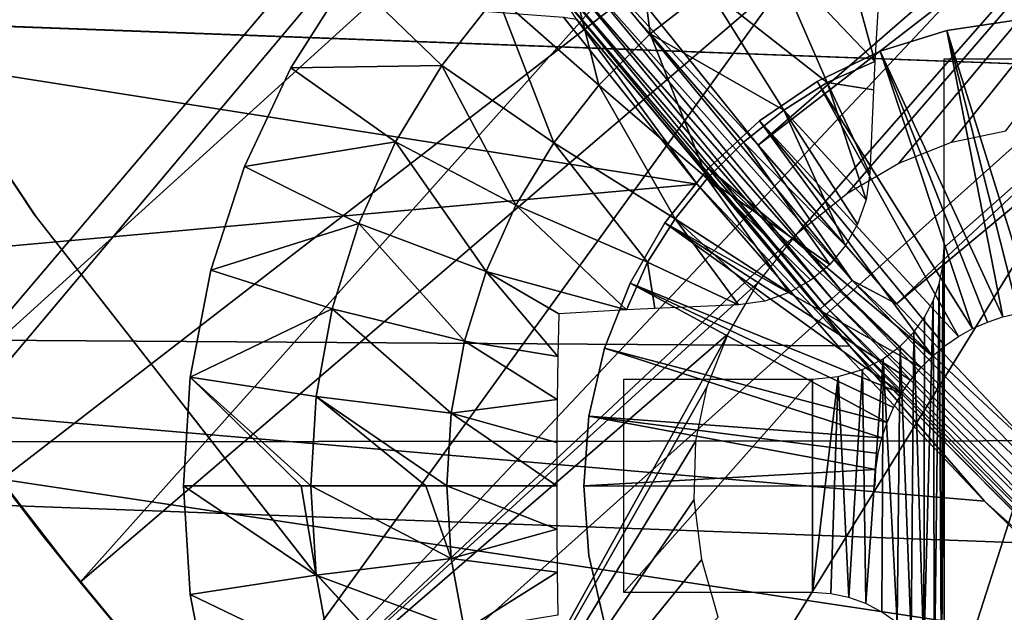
# Model space of a CAD drawing. Header units: millimetres. Extents: x -30.2 to 30.2, y -30.2 to 30.2.
# Tile 15 of 191: x -17.3 to -13.6, y -13.9 to -11.7. Entities that reach past the tile are written whole.
import ezdxf

# ---------------------------------------------------------------- set-up
doc = ezdxf.new("R2010")
doc.units = ezdxf.units.MM
doc.header["$LTSCALE"] = 81.481481
for name, color, linetype in [('1', 7, 'CONTINUOUS'), ('122', 7, 'CONTINUOUS'), ('174', 7, 'CONTINUOUS'), ('175', 7, 'CONTINUOUS'), ('277', 7, 'CONTINUOUS'), ('281', 7, 'CONTINUOUS'), ('3', 7, 'CONTINUOUS'), ('302', 7, 'CONTINUOUS'), ('303', 7, 'CONTINUOUS'), ('304', 7, 'CONTINUOUS'), ('305', 7, 'CONTINUOUS'), ('306', 7, 'CONTINUOUS'), ('307', 7, 'CONTINUOUS'), ('308', 7, 'CONTINUOUS'), ('309', 7, 'CONTINUOUS'), ('68', 7, 'CONTINUOUS'), ('72', 7, 'CONTINUOUS'), ('74', 7, 'CONTINUOUS'), ('79', 7, 'CONTINUOUS'), ('85', 7, 'CONTINUOUS')]:
    doc.layers.add(name, color=color, linetype=linetype)

msp = doc.modelspace()

# ---------------------------------------------------------------- linework, layer by layer
at = {"layer": '1', "color": 251, "linetype": 'Continuous', "true_color": 0x4c4c4c}
for points in [[(23.6812, -13.2291, 4.4), (-24.5928, -11.4456, 4.4), (24.6157, -11.3964, 4.4), (23.6812, -13.2291, 4.4)], [(-23.6543, -13.2769, 4.4), (-24.5928, -11.4456, 4.4), (23.6812, -13.2291, 4.4), (-23.6543, -13.2769, 4.4)], [(22.6143, -14.9798, 4.4), (-23.6543, -13.2769, 4.4), (23.6812, -13.2291, 4.4), (22.6143, -14.9798, 4.4)], [(-22.5838, -15.0255, 4.4), (-23.6543, -13.2769, 4.4), (22.6143, -14.9798, 4.4), (-22.5838, -15.0255, 4.4)]]:
    msp.add_3dface(points, dxfattribs=at)
at = {"layer": '122', "color": 251, "linetype": 'Continuous', "true_color": 0x4c4c4c}
msp.add_3dface([(-16.913, -14.9645, -212.2044), (-18.0421, -14.2971, -162.0965), (-17.7946, -13.9046, -212.2044), (-16.913, -14.9645, -212.2044)], dxfattribs=at)
at = {"layer": '174', "color": 251, "linetype": 'Continuous', "true_color": 0x4c4c4c}
for points in [[(-18.5998, -11.651, -211.7), (-18.1193, -12.3875, -211.7), (-12.6028, -5.5907, -211.7), (-18.5998, -11.651, -211.7)], [(-12.6028, -5.5907, -211.7), (-18.1193, -12.3875, -211.7), (-12.0972, -6.611, -211.7), (-12.6028, -5.5907, -211.7)], [(-18.1193, -12.3875, -211.7), (-17.6106, -13.102, -211.7), (-12.0972, -6.611, -211.7), (-18.1193, -12.3875, -211.7)], [(-12.0972, -6.611, -211.7), (-17.6106, -13.102, -211.7), (-11.5192, -7.575, -211.7), (-12.0972, -6.611, -211.7)], [(-17.6106, -13.102, -211.7), (-17.0726, -13.7954, -211.7), (-11.5192, -7.575, -211.7), (-17.6106, -13.102, -211.7)], [(-11.5192, -7.575, -211.7), (-17.0726, -13.7954, -211.7), (-10.8687, -8.4828, -211.7), (-11.5192, -7.575, -211.7)], [(-17.0726, -13.7954, -211.7), (-16.5011, -14.4718, -211.7), (-10.8687, -8.4828, -211.7), (-17.0726, -13.7954, -211.7)], [(-10.8687, -8.4828, -211.7), (-16.5011, -14.4718, -211.7), (-14.3835, -12.4866, -211.7), (-10.8687, -8.4828, -211.7)], [(-10.8687, -8.4828, -211.7), (-14.3835, -12.4866, -211.7), (-14.1969, -12.3385, -211.7), (-10.8687, -8.4828, -211.7)], [(-14.0047, -12.2255, -211.7), (-10.8687, -8.4828, -211.7), (-14.1969, -12.3385, -211.7), (-14.0047, -12.2255, -211.7)], [(-13.807, -12.1474, -211.7), (-10.8687, -8.4828, -211.7), (-14.0047, -12.2255, -211.7), (-13.807, -12.1474, -211.7)], [(-13.6033, -12.1045, -211.7), (-10.8687, -8.4828, -211.7), (-13.807, -12.1474, -211.7), (-13.6033, -12.1045, -211.7)], [(-8.4828, -10.8687, -211.7), (-13.9324, -16.9579, -211.7), (-7.575, -11.5192, -211.7), (-8.4828, -10.8687, -211.7)], [(-13.9324, -16.9579, -211.7), (-8.4828, -10.8687, -211.7), (-12.4866, -14.3835, -211.7), (-13.9324, -16.9579, -211.7)], [(-13.9324, -16.9579, -211.7), (-13.2352, -17.5096, -211.7), (-7.575, -11.5192, -211.7), (-13.9324, -16.9579, -211.7)], [(-14.3835, -12.4866, -211.7), (-16.5011, -14.4718, -211.7), (-14.5315, -12.6732, -211.7), (-14.3835, -12.4866, -211.7)], [(-14.5315, -12.6732, -211.7), (-16.5011, -14.4718, -211.7), (-14.6446, -12.8654, -211.7), (-14.5315, -12.6732, -211.7)], [(-16.5011, -14.4718, -211.7), (-15.8982, -15.1293, -211.7), (-14.6446, -12.8654, -211.7), (-16.5011, -14.4718, -211.7)], [(-14.6446, -12.8654, -211.7), (-15.8982, -15.1293, -211.7), (-14.7226, -13.0631, -211.7), (-14.6446, -12.8654, -211.7)], [(-14.7226, -13.0631, -211.7), (-15.8982, -15.1293, -211.7), (-14.7655, -13.2667, -211.7), (-14.7226, -13.0631, -211.7)], [(-14.7655, -13.2667, -211.7), (-15.8982, -15.1293, -211.7), (-14.7718, -13.4858, -211.7), (-14.7655, -13.2667, -211.7)], [(-14.7718, -13.4858, -211.7), (-15.8982, -15.1293, -211.7), (-14.7429, -13.7115, -211.7), (-14.7718, -13.4858, -211.7)], [(-14.7429, -13.7115, -211.7), (-15.8982, -15.1293, -211.7), (-14.6815, -13.9269, -211.7), (-14.7429, -13.7115, -211.7)]]:
    msp.add_3dface(points, dxfattribs=at)
at = {"layer": '175', "color": 251, "linetype": 'Continuous', "true_color": 0x4c4c4c}
for points in [[(-17.2159, -13.6167, -124.7), (-17.6106, -13.102, -211.7), (-17.7365, -12.9312, -124.7), (-17.2159, -13.6167, -124.7)], [(-17.0726, -13.7954, -211.7), (-17.6106, -13.102, -211.7), (-17.2159, -13.6167, -124.7), (-17.0726, -13.7954, -211.7)], [(-16.6688, -14.2812, -124.7), (-17.0726, -13.7954, -211.7), (-17.2159, -13.6167, -124.7), (-16.6688, -14.2812, -124.7)], [(-16.5011, -14.4718, -211.7), (-17.0726, -13.7954, -211.7), (-16.6688, -14.2812, -124.7), (-16.5011, -14.4718, -211.7)]]:
    msp.add_3dface(points, dxfattribs=at)
at = {"layer": '277', "color": 25, "linetype": 'Continuous', "true_color": 0x996633}
for points in [[(-20.5056, -13.4346, -213.1859), (-20.3872, -13.3161, -213.2), (-13.4346, -20.5056, -213.1859), (-20.5056, -13.4346, -213.1859)], [(-20.3872, -13.3161, -213.2), (-13.3161, -20.3872, -213.2), (-13.4346, -20.5056, -213.1859), (-20.3872, -13.3161, -213.2)], [(-20.6207, -13.5497, -213.1439), (-20.5056, -13.4346, -213.1859), (-13.5497, -20.6207, -213.1439), (-20.6207, -13.5497, -213.1439)], [(-20.5056, -13.4346, -213.1859), (-13.4346, -20.5056, -213.1859), (-13.5497, -20.6207, -213.1439), (-20.5056, -13.4346, -213.1859)], [(-20.7292, -13.6581, -213.0752), (-20.6207, -13.5497, -213.1439), (-13.6581, -20.7292, -213.0752), (-20.7292, -13.6581, -213.0752)], [(-20.6207, -13.5497, -213.1439), (-13.5497, -20.6207, -213.1439), (-13.6581, -20.7292, -213.0752), (-20.6207, -13.5497, -213.1439)], [(-20.8281, -13.757, -212.9818), (-20.7292, -13.6581, -213.0752), (-13.757, -20.8281, -212.9818), (-20.8281, -13.757, -212.9818)], [(-20.7292, -13.6581, -213.0752), (-13.6581, -20.7292, -213.0752), (-13.757, -20.8281, -212.9818), (-20.7292, -13.6581, -213.0752)], [(-20.9144, -13.8434, -212.8663), (-20.8281, -13.757, -212.9818), (-13.8434, -20.9144, -212.8663), (-20.9144, -13.8434, -212.8663)], [(-20.8281, -13.757, -212.9818), (-13.757, -20.8281, -212.9818), (-13.8434, -20.9144, -212.8663), (-20.8281, -13.757, -212.9818)], [(-20.9859, -13.9148, -212.732), (-20.9144, -13.8434, -212.8663), (-13.9148, -20.9859, -212.732), (-20.9859, -13.9148, -212.732)], [(-20.9144, -13.8434, -212.8663), (-13.8434, -20.9144, -212.8663), (-13.9148, -20.9859, -212.732), (-20.9144, -13.8434, -212.8663)]]:
    msp.add_3dface(points, dxfattribs=at)
at = {"layer": '281', "color": 25, "linetype": 'Continuous', "true_color": 0x996633}
msp.add_3dface([(-20.7138, -13.6427, -212.3913), (-27.1995, -20.1284, -190.2479), (-13.6427, -20.7138, -212.3913), (-20.7138, -13.6427, -212.3913)], dxfattribs=at)
at = {"layer": '3', "color": 251, "linetype": 'Continuous', "true_color": 0x4c4c4c}
for points in [[(-20.2259, -11.3513, 6.367), (-19.3434, -12.7974, 6.367), (-15.1715, -8.5146, 6.644), (-20.2259, -11.3513, 6.367)], [(-19.3434, -12.7974, 6.367), (-14.5095, -9.5994, 6.644), (-15.1715, -8.5146, 6.644), (-19.3434, -12.7974, 6.367)], [(-19.3434, -12.7974, 6.367), (-18.3576, -14.1753, 6.367), (-14.5095, -9.5994, 6.644), (-19.3434, -12.7974, 6.367)], [(-18.3576, -14.1753, 6.367), (-13.77, -10.6329, 6.644), (-14.5095, -9.5994, 6.644), (-18.3576, -14.1753, 6.367)], [(-18.3576, -14.1753, 6.367), (-17.2739, -15.4775, 6.367), (-13.77, -10.6329, 6.644), (-18.3576, -14.1753, 6.367)], [(-17.2739, -15.4775, 6.367), (-12.9572, -11.6097, 6.644), (-13.77, -10.6329, 6.644), (-17.2739, -15.4775, 6.367)], [(-17.2739, -15.4775, 6.367), (-16.098, -16.6971, 6.367), (-12.9572, -11.6097, 6.644), (-17.2739, -15.4775, 6.367)], [(-16.098, -16.6971, 6.367), (-12.0751, -12.5245, 6.644), (-12.9572, -11.6097, 6.644), (-16.098, -16.6971, 6.367)], [(-16.098, -16.6971, 6.367), (-14.8363, -17.8276, 6.367), (-12.0751, -12.5245, 6.644), (-16.098, -16.6971, 6.367)], [(-14.8363, -17.8276, 6.367), (-11.1287, -13.3725, 6.644), (-12.0751, -12.5245, 6.644), (-14.8363, -17.8276, 6.367)], [(-14.8363, -17.8276, 6.367), (-13.4954, -18.8631, 6.367), (-11.1287, -13.3725, 6.644), (-14.8363, -17.8276, 6.367)]]:
    msp.add_3dface(points, dxfattribs=at)
at = {"layer": '302', "linetype": 'Continuous'}
for points in [[(-13.8244, -11.7289, -206.7), (-13.5658, -11.6899, -206.7), (-13.8244, -11.7289, -213.2), (-13.8244, -11.7289, -206.7)], [(-13.8244, -11.7289, -213.2), (-13.5658, -11.6899, -206.7), (-13.5658, -11.6899, -213.2), (-13.8244, -11.7289, -213.2)], [(-14.0744, -11.806, -206.7), (-13.8244, -11.7289, -206.7), (-14.0744, -11.806, -213.2), (-14.0744, -11.806, -206.7)], [(-14.0744, -11.806, -213.2), (-13.8244, -11.7289, -206.7), (-13.8244, -11.7289, -213.2), (-14.0744, -11.806, -213.2)], [(-14.31, -11.9195, -206.7), (-14.0744, -11.806, -206.7), (-14.31, -11.9195, -213.2), (-14.31, -11.9195, -206.7)], [(-14.31, -11.9195, -213.2), (-14.0744, -11.806, -206.7), (-14.0744, -11.806, -213.2), (-14.31, -11.9195, -213.2)], [(-14.5261, -12.0668, -206.7), (-14.31, -11.9195, -206.7), (-14.5261, -12.0668, -213.2), (-14.5261, -12.0668, -206.7)], [(-14.5261, -12.0668, -213.2), (-14.31, -11.9195, -206.7), (-14.31, -11.9195, -213.2), (-14.5261, -12.0668, -213.2)], [(-14.7179, -12.2447, -206.7), (-14.5261, -12.0668, -206.7), (-14.7179, -12.2447, -213.2), (-14.7179, -12.2447, -206.7)], [(-14.7179, -12.2447, -213.2), (-14.5261, -12.0668, -206.7), (-14.5261, -12.0668, -213.2), (-14.7179, -12.2447, -213.2)], [(-14.8809, -12.4492, -206.7), (-14.7179, -12.2447, -206.7), (-14.8809, -12.4492, -213.2), (-14.8809, -12.4492, -206.7)], [(-14.8809, -12.4492, -213.2), (-14.7179, -12.2447, -206.7), (-14.7179, -12.2447, -213.2), (-14.8809, -12.4492, -213.2)], [(-15.0117, -12.6757, -206.7), (-14.8809, -12.4492, -206.7), (-15.0117, -12.6757, -213.2), (-15.0117, -12.6757, -206.7)], [(-15.0117, -12.6757, -213.2), (-14.8809, -12.4492, -206.7), (-14.8809, -12.4492, -213.2), (-15.0117, -12.6757, -213.2)], [(-15.1073, -12.9192, -206.7), (-15.0117, -12.6757, -206.7), (-15.1073, -12.9192, -213.2), (-15.1073, -12.9192, -206.7)], [(-15.1073, -12.9192, -213.2), (-15.0117, -12.6757, -206.7), (-15.0117, -12.6757, -213.2), (-15.1073, -12.9192, -213.2)], [(-15.1655, -13.1742, -206.7), (-15.1073, -12.9192, -206.7), (-15.1655, -13.1742, -213.2), (-15.1655, -13.1742, -206.7)], [(-15.1655, -13.1742, -213.2), (-15.1073, -12.9192, -206.7), (-15.1073, -12.9192, -213.2), (-15.1655, -13.1742, -213.2)], [(-15.185, -13.435, -206.7), (-15.1655, -13.1742, -206.7), (-15.185, -13.435, -213.2), (-15.185, -13.435, -206.7)], [(-15.185, -13.435, -213.2), (-15.1655, -13.1742, -206.7), (-15.1655, -13.1742, -213.2), (-15.185, -13.435, -213.2)]]:
    msp.add_3dface(points, dxfattribs=at)
at = {"layer": '303', "linetype": 'Continuous'}
for points in [[(-15.185, -13.435, -206.7), (-15.185, -13.435, -213.2), (-15.1655, -13.6959, -213.2), (-15.185, -13.435, -206.7)], [(-15.1655, -13.6959, -206.7), (-15.185, -13.435, -206.7), (-15.1655, -13.6959, -213.2), (-15.1655, -13.6959, -206.7)], [(-15.1073, -13.9508, -206.7), (-15.1655, -13.6959, -206.7), (-15.1073, -13.9509, -213.2), (-15.1073, -13.9508, -206.7)], [(-15.1073, -13.9509, -213.2), (-15.1655, -13.6959, -206.7), (-15.1655, -13.6959, -213.2), (-15.1073, -13.9509, -213.2)]]:
    msp.add_3dface(points, dxfattribs=at)
at = {"layer": '304', "linetype": 'Continuous'}
for points in [[(-13.5658, -11.6899, -206.7), (-13.8244, -11.7289, -206.7), (-13.4957, -12.7797, -203.7), (-13.5658, -11.6899, -206.7)], [(-13.8244, -11.7289, -206.7), (-14.0744, -11.806, -206.7), (-13.6151, -12.8021, -203.7), (-13.8244, -11.7289, -206.7)], [(-13.4957, -12.7797, -203.7), (-13.8244, -11.7289, -206.7), (-13.5559, -12.7881, -203.7), (-13.4957, -12.7797, -203.7)], [(-13.5559, -12.7881, -203.7), (-13.8244, -11.7289, -206.7), (-13.6151, -12.8021, -203.7), (-13.5559, -12.7881, -203.7)], [(-14.0744, -11.806, -206.7), (-14.31, -11.9195, -206.7), (-13.7284, -12.8459, -203.7), (-14.0744, -11.806, -206.7)], [(-13.6151, -12.8021, -203.7), (-14.0744, -11.806, -206.7), (-13.6728, -12.8214, -203.7), (-13.6151, -12.8021, -203.7)], [(-13.6728, -12.8214, -203.7), (-14.0744, -11.806, -206.7), (-13.7284, -12.8459, -203.7), (-13.6728, -12.8214, -203.7)], [(-14.31, -11.9195, -206.7), (-14.5261, -12.0668, -206.7), (-13.7815, -12.8755, -203.7), (-14.31, -11.9195, -206.7)], [(-13.7284, -12.8459, -203.7), (-14.31, -11.9195, -206.7), (-13.7815, -12.8755, -203.7), (-13.7284, -12.8459, -203.7)], [(-14.5261, -12.0668, -206.7), (-14.7179, -12.2447, -206.7), (-13.8784, -12.9487, -203.7), (-14.5261, -12.0668, -206.7)], [(-13.7815, -12.8755, -203.7), (-14.5261, -12.0668, -206.7), (-13.8316, -12.9099, -203.7), (-13.7815, -12.8755, -203.7)], [(-13.8316, -12.9099, -203.7), (-14.5261, -12.0668, -206.7), (-13.8784, -12.9487, -203.7), (-13.8316, -12.9099, -203.7)], [(-14.7179, -12.2447, -206.7), (-14.8809, -12.4492, -206.7), (-13.9214, -12.9917, -203.7), (-14.7179, -12.2447, -206.7)], [(-13.8784, -12.9487, -203.7), (-14.7179, -12.2447, -206.7), (-13.9214, -12.9917, -203.7), (-13.8784, -12.9487, -203.7)], [(-14.8809, -12.4492, -206.7), (-15.0117, -12.6757, -206.7), (-13.9946, -13.0886, -203.7), (-14.8809, -12.4492, -206.7)], [(-13.9214, -12.9917, -203.7), (-14.8809, -12.4492, -206.7), (-13.9602, -13.0385, -203.7), (-13.9214, -12.9917, -203.7)], [(-13.9602, -13.0385, -203.7), (-14.8809, -12.4492, -206.7), (-13.9946, -13.0886, -203.7), (-13.9602, -13.0385, -203.7)], [(-15.0117, -12.6757, -206.7), (-15.1073, -12.9192, -206.7), (-14.0487, -13.1973, -203.7), (-15.0117, -12.6757, -206.7)], [(-13.9946, -13.0886, -203.7), (-15.0117, -12.6757, -206.7), (-14.0241, -13.1417, -203.7), (-13.9946, -13.0886, -203.7)], [(-14.0241, -13.1417, -203.7), (-15.0117, -12.6757, -206.7), (-14.0487, -13.1973, -203.7), (-14.0241, -13.1417, -203.7)], [(-15.1073, -12.9192, -206.7), (-15.1655, -13.1742, -206.7), (-14.068, -13.255, -203.7), (-15.1073, -12.9192, -206.7)], [(-14.0487, -13.1973, -203.7), (-15.1073, -12.9192, -206.7), (-14.068, -13.255, -203.7), (-14.0487, -13.1973, -203.7)], [(-15.1655, -13.1742, -206.7), (-15.185, -13.435, -206.7), (-14.0903, -13.3743, -203.7), (-15.1655, -13.1742, -206.7)], [(-14.068, -13.255, -203.7), (-15.1655, -13.1742, -206.7), (-14.0819, -13.3142, -203.7), (-14.068, -13.255, -203.7)], [(-14.0819, -13.3142, -203.7), (-15.1655, -13.1742, -206.7), (-14.0903, -13.3743, -203.7), (-14.0819, -13.3142, -203.7)], [(-14.0903, -13.3743, -203.7), (-15.185, -13.435, -206.7), (-14.0931, -13.435, -203.7), (-14.0903, -13.3743, -203.7)]]:
    msp.add_3dface(points, dxfattribs=at)
at = {"layer": '305', "linetype": 'Continuous'}
for points in [[(-16.6594, -13.8424, -213.2), (-16.685, -13.435, -213.2), (-16.6594, -13.8424, -214.7125), (-16.6594, -13.8424, -213.2)], [(-16.6594, -13.8424, -214.7125), (-16.685, -13.435, -213.2), (-16.685, -13.435, -214.7125), (-16.6594, -13.8424, -214.7125)], [(-16.5829, -14.2433, -213.2), (-16.6594, -13.8424, -213.2), (-16.5829, -14.2433, -214.7125), (-16.5829, -14.2433, -213.2)], [(-16.5829, -14.2433, -214.7125), (-16.6594, -13.8424, -213.2), (-16.6594, -13.8424, -214.7125), (-16.5829, -14.2433, -214.7125)]]:
    msp.add_3dface(points, dxfattribs=at)
at = {"layer": '306', "linetype": 'Continuous'}
for points in [[(-16.6594, -13.8424, -214.7125), (-16.685, -13.435, -214.7125), (-16.1879, -13.7693, -215.0336), (-16.6594, -13.8424, -214.7125)], [(-16.1879, -13.7693, -215.0336), (-16.685, -13.435, -214.7125), (-16.2445, -13.435, -215.0116), (-16.1879, -13.7693, -215.0336)], [(-16.2081, -13.435, -215.0336), (-16.1879, -13.7693, -215.0336), (-16.2445, -13.435, -215.0116), (-16.2081, -13.435, -215.0336)], [(-15.6817, -13.7078, -215.3028), (-16.1879, -13.7693, -215.0336), (-16.2081, -13.435, -215.0336), (-15.6817, -13.7078, -215.3028)], [(-15.6817, -13.7078, -215.3028), (-16.2081, -13.435, -215.0336), (-15.7766, -13.435, -215.2659), (-15.6817, -13.7078, -215.3028)], [(-15.6982, -13.435, -215.3028), (-15.6817, -13.7078, -215.3028), (-15.7766, -13.435, -215.2659), (-15.6982, -13.435, -215.3028)], [(-15.2859, -13.435, -215.4729), (-15.2855, -13.5975, -215.4704), (-15.6982, -13.435, -215.3028), (-15.2859, -13.435, -215.4729)], [(-15.6982, -13.435, -215.3028), (-15.2855, -13.5975, -215.4704), (-15.6817, -13.7078, -215.3028), (-15.6982, -13.435, -215.3028)], [(-15.2855, -13.5975, -215.4704), (-15.2842, -13.7587, -215.4632), (-15.6817, -13.7078, -215.3028), (-15.2855, -13.5975, -215.4704)], [(-15.6817, -13.7078, -215.3028), (-15.6325, -13.9766, -215.3028), (-16.1879, -13.7693, -215.0336), (-15.6817, -13.7078, -215.3028)], [(-15.6817, -13.7078, -215.3028), (-15.2842, -13.7587, -215.4632), (-15.6325, -13.9766, -215.3028), (-15.6817, -13.7078, -215.3028)], [(-15.2842, -13.7587, -215.4632), (-15.282, -13.9193, -215.4511), (-15.6325, -13.9766, -215.3028), (-15.2842, -13.7587, -215.4632)], [(-16.1275, -14.0987, -215.0336), (-16.6594, -13.8424, -214.7125), (-16.1879, -13.7693, -215.0336), (-16.1275, -14.0987, -215.0336)], [(-15.6325, -13.9766, -215.3028), (-16.1275, -14.0987, -215.0336), (-16.1879, -13.7693, -215.0336), (-15.6325, -13.9766, -215.3028)], [(-16.5829, -14.2433, -214.7125), (-16.6594, -13.8424, -214.7125), (-16.1275, -14.0987, -215.0336), (-16.5829, -14.2433, -214.7125)]]:
    msp.add_3dface(points, dxfattribs=at)
at = {"layer": '307', "linetype": 'Continuous'}
for points in [[(-16.0643, -11.5247, -214.7125), (-16.283, -11.8693, -214.7125), (-16.0643, -11.5247, -213.2), (-16.0643, -11.5247, -214.7125)], [(-16.0643, -11.5247, -213.2), (-16.283, -11.8693, -214.7125), (-16.283, -11.8693, -213.2), (-16.0643, -11.5247, -213.2)], [(-16.283, -11.8693, -214.7125), (-16.4568, -12.2386, -214.7125), (-16.283, -11.8693, -213.2), (-16.283, -11.8693, -214.7125)], [(-16.283, -11.8693, -213.2), (-16.4568, -12.2386, -214.7125), (-16.4568, -12.2386, -213.2), (-16.283, -11.8693, -213.2)], [(-16.4568, -12.2386, -214.7125), (-16.5829, -12.6268, -214.7125), (-16.4568, -12.2386, -213.2), (-16.4568, -12.2386, -214.7125)], [(-16.4568, -12.2386, -213.2), (-16.5829, -12.6268, -214.7125), (-16.5829, -12.6268, -213.2), (-16.4568, -12.2386, -213.2)], [(-16.5829, -12.6268, -214.7125), (-16.6594, -13.0277, -214.7125), (-16.5829, -12.6268, -213.2), (-16.5829, -12.6268, -214.7125)], [(-16.5829, -12.6268, -213.2), (-16.6594, -13.0277, -214.7125), (-16.6594, -13.0277, -213.2), (-16.5829, -12.6268, -213.2)], [(-16.685, -13.435, -214.7125), (-16.685, -13.435, -213.2), (-16.6594, -13.0277, -213.2), (-16.685, -13.435, -214.7125)], [(-16.6594, -13.0277, -214.7125), (-16.685, -13.435, -214.7125), (-16.6594, -13.0277, -213.2), (-16.6594, -13.0277, -214.7125)]]:
    msp.add_3dface(points, dxfattribs=at)
at = {"layer": '308', "linetype": 'Continuous'}
for points in [[(-14.9358, -11.741, -215.3028), (-15.2739, -11.3593, -215.0336), (-15.0103, -11.1528, -215.0336), (-14.9358, -11.741, -215.3028)], [(-14.7207, -11.5725, -215.3028), (-14.9358, -11.741, -215.3028), (-15.0103, -11.1528, -215.0336), (-14.7207, -11.5725, -215.3028)], [(-14.4868, -11.4311, -215.3028), (-14.2376, -11.3189, -215.3028), (-14.094, -11.8451, -215.5184), (-14.4868, -11.4311, -215.3028)], [(-14.094, -11.8451, -215.5184), (-14.2376, -11.3189, -215.3028), (-14.0791, -11.5909, -215.4343), (-14.094, -11.8451, -215.5184)], [(-15.1291, -11.9343, -215.3028), (-15.5107, -11.5961, -215.0336), (-15.2739, -11.3593, -215.0336), (-15.1291, -11.9343, -215.3028)], [(-14.9358, -11.741, -215.3028), (-15.1291, -11.9343, -215.3028), (-15.2739, -11.3593, -215.0336), (-14.9358, -11.741, -215.3028)], [(-14.7207, -11.5725, -215.3028), (-14.4868, -11.4311, -215.3028), (-14.2729, -11.9243, -215.5162), (-14.7207, -11.5725, -215.3028)], [(-14.2729, -11.9243, -215.5162), (-14.4868, -11.4311, -215.3028), (-14.094, -11.8451, -215.5184), (-14.2729, -11.9243, -215.5162)], [(-16.283, -11.8693, -214.7125), (-16.0643, -11.5247, -214.7125), (-15.7172, -11.8597, -215.0336), (-16.283, -11.8693, -214.7125)], [(-15.7172, -11.8597, -215.0336), (-16.0643, -11.5247, -214.7125), (-15.5107, -11.5961, -215.0336), (-15.7172, -11.8597, -215.0336)], [(-14.9358, -11.741, -215.3028), (-14.7207, -11.5725, -215.3028), (-14.4359, -12.0271, -215.5162), (-14.9358, -11.741, -215.3028)], [(-14.4359, -12.0271, -215.5162), (-14.7207, -11.5725, -215.3028), (-14.2729, -11.9243, -215.5162), (-14.4359, -12.0271, -215.5162)], [(-15.2976, -12.1494, -215.3028), (-15.7172, -11.8597, -215.0336), (-15.5107, -11.5961, -215.0336), (-15.2976, -12.1494, -215.3028)], [(-15.1291, -11.9343, -215.3028), (-15.2976, -12.1494, -215.3028), (-15.5107, -11.5961, -215.0336), (-15.1291, -11.9343, -215.3028)], [(-15.1291, -11.9343, -215.3028), (-14.9358, -11.741, -215.3028), (-14.7228, -12.2835, -215.5162), (-15.1291, -11.9343, -215.3028)], [(-14.7228, -12.2835, -215.5162), (-14.9358, -11.741, -215.3028), (-14.5865, -12.1473, -215.5162), (-14.7228, -12.2835, -215.5162)], [(-14.5865, -12.1473, -215.5162), (-14.9358, -11.741, -215.3028), (-14.4359, -12.0271, -215.5162), (-14.5865, -12.1473, -215.5162)], [(-16.4568, -12.2386, -214.7125), (-16.283, -11.8693, -214.7125), (-15.8905, -12.1463, -215.0336), (-16.4568, -12.2386, -214.7125)], [(-15.8905, -12.1463, -215.0336), (-16.283, -11.8693, -214.7125), (-15.7172, -11.8597, -215.0336), (-15.8905, -12.1463, -215.0336)], [(-15.439, -12.3833, -215.3028), (-15.8905, -12.1463, -215.0336), (-15.7172, -11.8597, -215.0336), (-15.439, -12.3833, -215.3028)], [(-15.2976, -12.1494, -215.3028), (-15.439, -12.3833, -215.3028), (-15.7172, -11.8597, -215.0336), (-15.2976, -12.1494, -215.3028)], [(-14.2729, -11.9243, -215.5162), (-14.094, -11.8451, -215.5184), (-14.0994, -11.951, -215.5494), (-14.2729, -11.9243, -215.5162)], [(-15.2976, -12.1494, -215.3028), (-15.1291, -11.9343, -215.3028), (-14.843, -12.4341, -215.5162), (-15.2976, -12.1494, -215.3028)], [(-14.843, -12.4341, -215.5162), (-15.1291, -11.9343, -215.3028), (-14.7228, -12.2835, -215.5162), (-14.843, -12.4341, -215.5162)], [(-14.4359, -12.0271, -215.5162), (-14.2729, -11.9243, -215.5162), (-14.1271, -12.3633, -215.6471), (-14.4359, -12.0271, -215.5162)], [(-14.1271, -12.3633, -215.6471), (-14.2729, -11.9243, -215.5162), (-14.1132, -12.2644, -215.6278), (-14.1271, -12.3633, -215.6471)], [(-14.1132, -12.2644, -215.6278), (-14.2729, -11.9243, -215.5162), (-14.0994, -11.951, -215.5494), (-14.1132, -12.2644, -215.6278)], [(-14.5865, -12.1473, -215.5162), (-14.4359, -12.0271, -215.5162), (-14.2045, -12.5345, -215.6685), (-14.5865, -12.1473, -215.5162)], [(-14.2045, -12.5345, -215.6685), (-14.4359, -12.0271, -215.5162), (-14.1588, -12.4542, -215.6606), (-14.2045, -12.5345, -215.6685)], [(-14.1588, -12.4542, -215.6606), (-14.4359, -12.0271, -215.5162), (-14.1271, -12.3633, -215.6471), (-14.1588, -12.4542, -215.6606)], [(-16.0279, -12.4517, -215.0336), (-16.4568, -12.2386, -214.7125), (-15.8905, -12.1463, -215.0336), (-16.0279, -12.4517, -215.0336)], [(-15.5512, -12.6325, -215.3028), (-16.0279, -12.4517, -215.0336), (-15.8905, -12.1463, -215.0336), (-15.5512, -12.6325, -215.3028)], [(-15.439, -12.3833, -215.3028), (-15.5512, -12.6325, -215.3028), (-15.8905, -12.1463, -215.0336), (-15.439, -12.3833, -215.3028)], [(-15.439, -12.3833, -215.3028), (-15.2976, -12.1494, -215.3028), (-14.9457, -12.5971, -215.5162), (-15.439, -12.3833, -215.3028)], [(-14.9457, -12.5971, -215.5162), (-15.2976, -12.1494, -215.3028), (-14.843, -12.4341, -215.5162), (-14.9457, -12.5971, -215.5162)], [(-14.7228, -12.2835, -215.5162), (-14.5865, -12.1473, -215.5162), (-14.2636, -12.6052, -215.6711), (-14.7228, -12.2835, -215.5162)], [(-14.2636, -12.6052, -215.6711), (-14.5865, -12.1473, -215.5162), (-14.2045, -12.5345, -215.6685), (-14.2636, -12.6052, -215.6711)], [(-16.5829, -12.6268, -214.7125), (-16.4568, -12.2386, -214.7125), (-16.0279, -12.4517, -215.0336), (-16.5829, -12.6268, -214.7125)], [(-14.843, -12.4341, -215.5162), (-14.7228, -12.2835, -215.5162), (-14.4157, -12.7112, -215.6607), (-14.843, -12.4341, -215.5162)], [(-14.4157, -12.7112, -215.6607), (-14.7228, -12.2835, -215.5162), (-14.3347, -12.6649, -215.6685), (-14.4157, -12.7112, -215.6607)], [(-14.3347, -12.6649, -215.6685), (-14.7228, -12.2835, -215.5162), (-14.2636, -12.6052, -215.6711), (-14.3347, -12.6649, -215.6685)], [(-15.5512, -12.6325, -215.3028), (-15.439, -12.3833, -215.3028), (-15.0249, -12.7761, -215.5184), (-15.5512, -12.6325, -215.3028)], [(-15.0249, -12.7761, -215.5184), (-15.439, -12.3833, -215.3028), (-14.9457, -12.5971, -215.5162), (-15.0249, -12.7761, -215.5184)], [(-16.1275, -12.7714, -215.0336), (-16.5829, -12.6268, -214.7125), (-16.0279, -12.4517, -215.0336), (-16.1275, -12.7714, -215.0336)], [(-15.6325, -12.8934, -215.3028), (-16.1275, -12.7714, -215.0336), (-16.0279, -12.4517, -215.0336), (-15.6325, -12.8934, -215.3028)], [(-15.5512, -12.6325, -215.3028), (-15.6325, -12.8934, -215.3028), (-16.0279, -12.4517, -215.0336), (-15.5512, -12.6325, -215.3028)], [(-14.9457, -12.5971, -215.5162), (-14.843, -12.4341, -215.5162), (-14.6056, -12.7568, -215.6278), (-14.9457, -12.5971, -215.5162)], [(-14.6056, -12.7568, -215.6278), (-14.843, -12.4341, -215.5162), (-14.5066, -12.7429, -215.6472), (-14.6056, -12.7568, -215.6278)], [(-14.5066, -12.7429, -215.6472), (-14.843, -12.4341, -215.5162), (-14.4157, -12.7112, -215.6607), (-14.5066, -12.7429, -215.6472)], [(-15.0249, -12.7761, -215.5184), (-14.9457, -12.5971, -215.5162), (-14.9188, -12.7706, -215.5495), (-15.0249, -12.7761, -215.5184)], [(-14.9457, -12.5971, -215.5162), (-14.6056, -12.7568, -215.6278), (-14.9188, -12.7706, -215.5495), (-14.9457, -12.5971, -215.5162)], [(-16.6594, -13.0277, -214.7125), (-16.5829, -12.6268, -214.7125), (-16.1275, -12.7714, -215.0336), (-16.6594, -13.0277, -214.7125)], [(-15.6325, -12.8934, -215.3028), (-15.5512, -12.6325, -215.3028), (-15.2821, -12.951, -215.4512), (-15.6325, -12.8934, -215.3028)], [(-15.2821, -12.951, -215.4512), (-15.5512, -12.6325, -215.3028), (-15.2791, -12.7909, -215.4343), (-15.2821, -12.951, -215.4512)], [(-15.2791, -12.7909, -215.4343), (-15.5512, -12.6325, -215.3028), (-15.0249, -12.7761, -215.5184), (-15.2791, -12.7909, -215.4343)], [(-16.1879, -13.1008, -215.0336), (-16.6594, -13.0277, -214.7125), (-16.1275, -12.7714, -215.0336), (-16.1879, -13.1008, -215.0336)], [(-15.6817, -13.1622, -215.3028), (-16.1879, -13.1008, -215.0336), (-16.1275, -12.7714, -215.0336), (-15.6817, -13.1622, -215.3028)], [(-15.6325, -12.8934, -215.3028), (-15.6817, -13.1622, -215.3028), (-16.1275, -12.7714, -215.0336), (-15.6325, -12.8934, -215.3028)], [(-15.6817, -13.1622, -215.3028), (-15.6325, -12.8934, -215.3028), (-15.2842, -13.1115, -215.4632), (-15.6817, -13.1622, -215.3028)], [(-15.2842, -13.1115, -215.4632), (-15.6325, -12.8934, -215.3028), (-15.2821, -12.951, -215.4512), (-15.2842, -13.1115, -215.4632)], [(-16.2445, -13.435, -215.0116), (-16.685, -13.435, -214.7125), (-16.6594, -13.0277, -214.7125), (-16.2445, -13.435, -215.0116)], [(-16.2081, -13.435, -215.0336), (-16.2445, -13.435, -215.0116), (-16.6594, -13.0277, -214.7125), (-16.2081, -13.435, -215.0336)], [(-16.2081, -13.435, -215.0336), (-16.6594, -13.0277, -214.7125), (-16.1879, -13.1008, -215.0336), (-16.2081, -13.435, -215.0336)], [(-15.7766, -13.435, -215.2659), (-16.2081, -13.435, -215.0336), (-16.1879, -13.1008, -215.0336), (-15.7766, -13.435, -215.2659)], [(-15.6982, -13.435, -215.3028), (-15.7766, -13.435, -215.2659), (-16.1879, -13.1008, -215.0336), (-15.6982, -13.435, -215.3028)], [(-15.6817, -13.1622, -215.3028), (-15.6982, -13.435, -215.3028), (-16.1879, -13.1008, -215.0336), (-15.6817, -13.1622, -215.3028)], [(-15.2855, -13.2727, -215.4704), (-15.6817, -13.1622, -215.3028), (-15.2842, -13.1115, -215.4632), (-15.2855, -13.2727, -215.4704)], [(-15.2859, -13.435, -215.4729), (-15.6982, -13.435, -215.3028), (-15.6817, -13.1622, -215.3028), (-15.2859, -13.435, -215.4729)], [(-15.2859, -13.435, -215.4729), (-15.6817, -13.1622, -215.3028), (-15.2855, -13.2727, -215.4704), (-15.2859, -13.435, -215.4729)]]:
    msp.add_3dface(points, dxfattribs=at)
at = {"layer": '309', "linetype": 'Continuous'}
for points in [[(-13.035, -11.835, -214.05), (-13.035, -12.5426, -214.05), (-13.835, -15.035, -214.05), (-13.035, -11.835, -214.05)], [(-13.835, -11.835, -214.05), (-13.035, -11.835, -214.05), (-13.835, -12.5426, -214.05), (-13.835, -11.835, -214.05)], [(-13.835, -12.5426, -214.05), (-13.035, -11.835, -214.05), (-13.835, -14.3274, -214.05), (-13.835, -12.5426, -214.05)], [(-13.835, -14.3274, -214.05), (-13.035, -11.835, -214.05), (-13.835, -15.035, -214.05), (-13.835, -14.3274, -214.05)], [(-13.8396, -12.6106, -214.05), (-13.835, -12.5426, -214.05), (-13.8441, -14.232, -214.05), (-13.8396, -12.6106, -214.05)], [(-13.8441, -14.232, -214.05), (-13.835, -12.5426, -214.05), (-13.835, -14.3274, -214.05), (-13.8441, -14.232, -214.05)], [(-13.035, -12.5426, -214.05), (-13.035, -14.3274, -214.05), (-13.835, -15.035, -214.05), (-13.035, -12.5426, -214.05)], [(-13.8535, -12.6776, -214.05), (-13.8396, -12.6106, -214.05), (-13.8441, -14.232, -214.05), (-13.8535, -12.6776, -214.05)], [(-13.8764, -12.7421, -214.05), (-13.8535, -12.6776, -214.05), (-13.8711, -14.1407, -214.05), (-13.8764, -12.7421, -214.05)], [(-13.8711, -14.1407, -214.05), (-13.8535, -12.6776, -214.05), (-13.8441, -14.232, -214.05), (-13.8711, -14.1407, -214.05)], [(-13.908, -12.8025, -214.05), (-13.8764, -12.7421, -214.05), (-13.911, -14.0627, -214.05), (-13.908, -12.8025, -214.05)], [(-13.911, -14.0627, -214.05), (-13.8764, -12.7421, -214.05), (-13.8711, -14.1407, -214.05), (-13.911, -14.0627, -214.05)], [(-13.9484, -12.8588, -214.05), (-13.908, -12.8025, -214.05), (-13.911, -14.0627, -214.05), (-13.9484, -12.8588, -214.05)], [(-13.9993, -12.9114, -214.05), (-13.9484, -12.8588, -214.05), (-13.9586, -13.9993, -214.05), (-13.9993, -12.9114, -214.05)], [(-13.9586, -13.9993, -214.05), (-13.9484, -12.8588, -214.05), (-13.911, -14.0627, -214.05), (-13.9586, -13.9993, -214.05)], [(-14.0627, -12.9591, -214.05), (-13.9993, -12.9114, -214.05), (-14.0112, -13.9484, -214.05), (-14.0627, -12.9591, -214.05)], [(-14.0112, -13.9484, -214.05), (-13.9993, -12.9114, -214.05), (-13.9586, -13.9993, -214.05), (-14.0112, -13.9484, -214.05)], [(-14.1407, -12.999, -214.05), (-14.0627, -12.9591, -214.05), (-14.128, -13.8764, -214.05), (-14.1407, -12.999, -214.05)], [(-14.128, -13.8764, -214.05), (-14.0627, -12.9591, -214.05), (-14.0676, -13.908, -214.05), (-14.128, -13.8764, -214.05)], [(-14.0676, -13.908, -214.05), (-14.0627, -12.9591, -214.05), (-14.0112, -13.9484, -214.05), (-14.0676, -13.908, -214.05)], [(-14.232, -13.0259, -214.05), (-14.1407, -12.999, -214.05), (-14.1924, -13.8535, -214.05), (-14.232, -13.0259, -214.05)], [(-14.1924, -13.8535, -214.05), (-14.1407, -12.999, -214.05), (-14.128, -13.8764, -214.05), (-14.1924, -13.8535, -214.05)], [(-15.035, -13.035, -214.05), (-14.3274, -13.035, -214.05), (-15.035, -13.835, -214.05), (-15.035, -13.035, -214.05)], [(-15.035, -13.835, -214.05), (-14.3274, -13.035, -214.05), (-14.3274, -13.835, -214.05), (-15.035, -13.835, -214.05)], [(-14.3274, -13.035, -214.05), (-14.232, -13.0259, -214.05), (-14.3274, -13.835, -214.05), (-14.3274, -13.035, -214.05)], [(-14.3274, -13.835, -214.05), (-14.232, -13.0259, -214.05), (-14.2594, -13.8396, -214.05), (-14.3274, -13.835, -214.05)], [(-14.2594, -13.8396, -214.05), (-14.232, -13.0259, -214.05), (-14.1924, -13.8535, -214.05), (-14.2594, -13.8396, -214.05)]]:
    msp.add_3dface(points, dxfattribs=at)
at = {"layer": '68', "color": 251, "linetype": 'Continuous', "true_color": 0x4c4c4c}
for points in [[(-15.0255, -11.5435, -118.6883), (-8.2326, -6.6887, -114.9299), (-14.5321, -12.1588, -118.6883), (-15.0255, -11.5435, -118.6883)], [(-8.2326, -6.6887, -114.9299), (-7.92, -7.0562, -114.9299), (-14.5321, -12.1588, -118.6883), (-8.2326, -6.6887, -114.9299)], [(-14.5321, -12.1588, -118.6883), (-7.92, -7.0562, -114.9299), (-14.0136, -12.7529, -118.6883), (-14.5321, -12.1588, -118.6883)], [(-7.92, -7.0562, -114.9299), (-7.5909, -7.409, -114.9299), (-14.0136, -12.7529, -118.6883), (-7.92, -7.0562, -114.9299)], [(-14.0136, -12.7529, -118.6883), (-7.5909, -7.409, -114.9299), (-13.4708, -13.325, -118.6883), (-14.0136, -12.7529, -118.6883)]]:
    msp.add_3dface(points, dxfattribs=at)
at = {"layer": '72', "color": 251, "linetype": 'Continuous', "true_color": 0x4c4c4c}
for points in [[(-15.2607, -11.6787, -120), (-15.2122, -11.687, -119.039), (-14.76, -12.3051, -120), (-15.2607, -11.6787, -120)], [(-15.2122, -11.687, -119.039), (-14.1877, -12.9114, -119.039), (-14.76, -12.3051, -120), (-15.2122, -11.687, -119.039)], [(-14.76, -12.3051, -120), (-14.1877, -12.9114, -119.039), (-14.2334, -12.9108, -120), (-14.76, -12.3051, -120)], [(-14.2334, -12.9108, -120), (-14.1877, -12.9114, -119.039), (-13.6834, -13.4925, -120), (-14.2334, -12.9108, -120)], [(-14.1877, -12.9114, -119.039), (-13.065, -14.0464, -119.039), (-13.6834, -13.4925, -120), (-14.1877, -12.9114, -119.039)], [(-13.6834, -13.4925, -120), (-13.065, -14.0464, -119.039), (-13.1094, -14.0507, -120), (-13.6834, -13.4925, -120)]]:
    msp.add_3dface(points, dxfattribs=at)
at = {"layer": '74', "color": 251, "linetype": 'Continuous', "true_color": 0x4c4c4c}
for points in [[(-15.1475, -11.4894, -118.7247), (-14.1788, -12.6655, -118.7247), (-15.1926, -11.5237, -118.7725), (-15.1475, -11.4894, -118.7247)], [(-15.0255, -11.5435, -118.6883), (-14.5321, -12.1588, -118.6883), (-15.1475, -11.4894, -118.7247), (-15.0255, -11.5435, -118.6883)], [(-15.1475, -11.4894, -118.7247), (-14.5321, -12.1588, -118.6883), (-14.1788, -12.6655, -118.7247), (-15.1475, -11.4894, -118.7247)], [(-15.1926, -11.5237, -118.7725), (-14.2211, -12.7033, -118.7725), (-15.23, -11.552, -118.8299), (-15.1926, -11.5237, -118.7725)], [(-15.1926, -11.5237, -118.7725), (-14.1788, -12.6655, -118.7247), (-14.2211, -12.7033, -118.7725), (-15.1926, -11.5237, -118.7725)], [(-15.2582, -11.5734, -118.895), (-14.2825, -12.7581, -118.895), (-15.2764, -11.5872, -118.9656), (-15.2582, -11.5734, -118.895)], [(-15.23, -11.552, -118.8299), (-14.256, -12.7345, -118.8299), (-15.2582, -11.5734, -118.895), (-15.23, -11.552, -118.8299)], [(-15.2582, -11.5734, -118.895), (-14.256, -12.7345, -118.8299), (-14.2825, -12.7581, -118.895), (-15.2582, -11.5734, -118.895)], [(-15.23, -11.552, -118.8299), (-14.2211, -12.7033, -118.7725), (-14.256, -12.7345, -118.8299), (-15.23, -11.552, -118.8299)], [(-15.2122, -11.687, -119.039), (-15.2764, -11.5872, -118.9656), (-14.2995, -12.7733, -118.9656), (-15.2122, -11.687, -119.039)], [(-15.2764, -11.5872, -118.9656), (-14.2825, -12.7581, -118.895), (-14.2995, -12.7733, -118.9656), (-15.2764, -11.5872, -118.9656)], [(-14.1877, -12.9114, -119.039), (-15.2122, -11.687, -119.039), (-14.2995, -12.7733, -118.9656), (-14.1877, -12.9114, -119.039)], [(-14.5321, -12.1588, -118.6883), (-14.0136, -12.7529, -118.6883), (-14.1788, -12.6655, -118.7247), (-14.5321, -12.1588, -118.6883)], [(-14.1788, -12.6655, -118.7247), (-13.1191, -13.7602, -118.7247), (-14.2211, -12.7033, -118.7725), (-14.1788, -12.6655, -118.7247)], [(-14.0136, -12.7529, -118.6883), (-13.4708, -13.325, -118.6883), (-14.1788, -12.6655, -118.7247), (-14.0136, -12.7529, -118.6883)], [(-14.1788, -12.6655, -118.7247), (-13.4708, -13.325, -118.6883), (-13.1191, -13.7602, -118.7247), (-14.1788, -12.6655, -118.7247)], [(-14.2211, -12.7033, -118.7725), (-13.1582, -13.8013, -118.7725), (-14.256, -12.7345, -118.8299), (-14.2211, -12.7033, -118.7725)], [(-14.2211, -12.7033, -118.7725), (-13.1191, -13.7602, -118.7247), (-13.1582, -13.8013, -118.7725), (-14.2211, -12.7033, -118.7725)], [(-14.2825, -12.7581, -118.895), (-13.215, -13.8608, -118.895), (-14.2995, -12.7733, -118.9656), (-14.2825, -12.7581, -118.895)], [(-14.256, -12.7345, -118.8299), (-13.1905, -13.8352, -118.8299), (-14.2825, -12.7581, -118.895), (-14.256, -12.7345, -118.8299)], [(-14.2825, -12.7581, -118.895), (-13.1905, -13.8352, -118.8299), (-13.215, -13.8608, -118.895), (-14.2825, -12.7581, -118.895)], [(-14.256, -12.7345, -118.8299), (-13.1582, -13.8013, -118.7725), (-13.1905, -13.8352, -118.8299), (-14.256, -12.7345, -118.8299)], [(-14.1877, -12.9114, -119.039), (-14.2995, -12.7733, -118.9656), (-13.2307, -13.8774, -118.9656), (-14.1877, -12.9114, -119.039)], [(-14.2995, -12.7733, -118.9656), (-13.215, -13.8608, -118.895), (-13.2307, -13.8774, -118.9656), (-14.2995, -12.7733, -118.9656)], [(-13.065, -14.0464, -119.039), (-14.1877, -12.9114, -119.039), (-13.2307, -13.8774, -118.9656), (-13.065, -14.0464, -119.039)]]:
    msp.add_3dface(points, dxfattribs=at)
at = {"layer": '79', "color": 251, "linetype": 'Continuous', "true_color": 0x4c4c4c}
for points in [[(-15.2607, -11.6787, -120), (-14.76, -12.3051, -120), (-21.9379, -11.1766, -120), (-15.2607, -11.6787, -120)], [(-21.9379, -11.1766, -120), (-14.76, -12.3051, -120), (-20.9921, -12.8652, -120), (-21.9379, -11.1766, -120)], [(-14.76, -12.3051, -120), (-14.2334, -12.9108, -120), (-20.9921, -12.8652, -120), (-14.76, -12.3051, -120)], [(-14.2334, -12.9108, -120), (-13.6834, -13.4925, -120), (-20.9921, -12.8652, -120), (-14.2334, -12.9108, -120)], [(-13.6834, -13.4925, -120), (-13.1094, -14.0507, -120), (-20.9921, -12.8652, -120), (-13.6834, -13.4925, -120)], [(-20.9921, -12.8652, -120), (-13.1094, -14.0507, -120), (-19.9195, -14.4707, -120), (-20.9921, -12.8652, -120)]]:
    msp.add_3dface(points, dxfattribs=at)
at = {"layer": '85', "color": 250, "linetype": 'Continuous', "true_color": 0x333333}
for points in [[(-18.1711, -11.0169, -126.0221), (-18.1657, -11.0258, -121.0221), (-17.2458, -12.4155, -126.0221), (-18.1711, -11.0169, -126.0221)], [(-18.1657, -11.0258, -121.0221), (-17.2375, -12.427, -121.0221), (-17.2458, -12.4155, -126.0221), (-18.1657, -11.0258, -121.0221)], [(-17.2458, -12.4155, -126.0221), (-17.2375, -12.427, -121.0221), (-16.2132, -13.7366, -126.0221), (-17.2458, -12.4155, -126.0221)], [(-17.2375, -12.427, -121.0221), (-16.2024, -13.7493, -121.0221), (-16.2132, -13.7366, -126.0221), (-17.2375, -12.427, -121.0221)], [(-16.2132, -13.7366, -126.0221), (-16.2024, -13.7493, -121.0221), (-15.0802, -14.9716, -126.0221), (-16.2132, -13.7366, -126.0221)], [(-16.2024, -13.7493, -121.0221), (-15.0675, -14.9844, -121.0221), (-15.0802, -14.9716, -126.0221), (-16.2024, -13.7493, -121.0221)]]:
    msp.add_3dface(points, dxfattribs=at)

doc.saveas('drawing.dxf')
